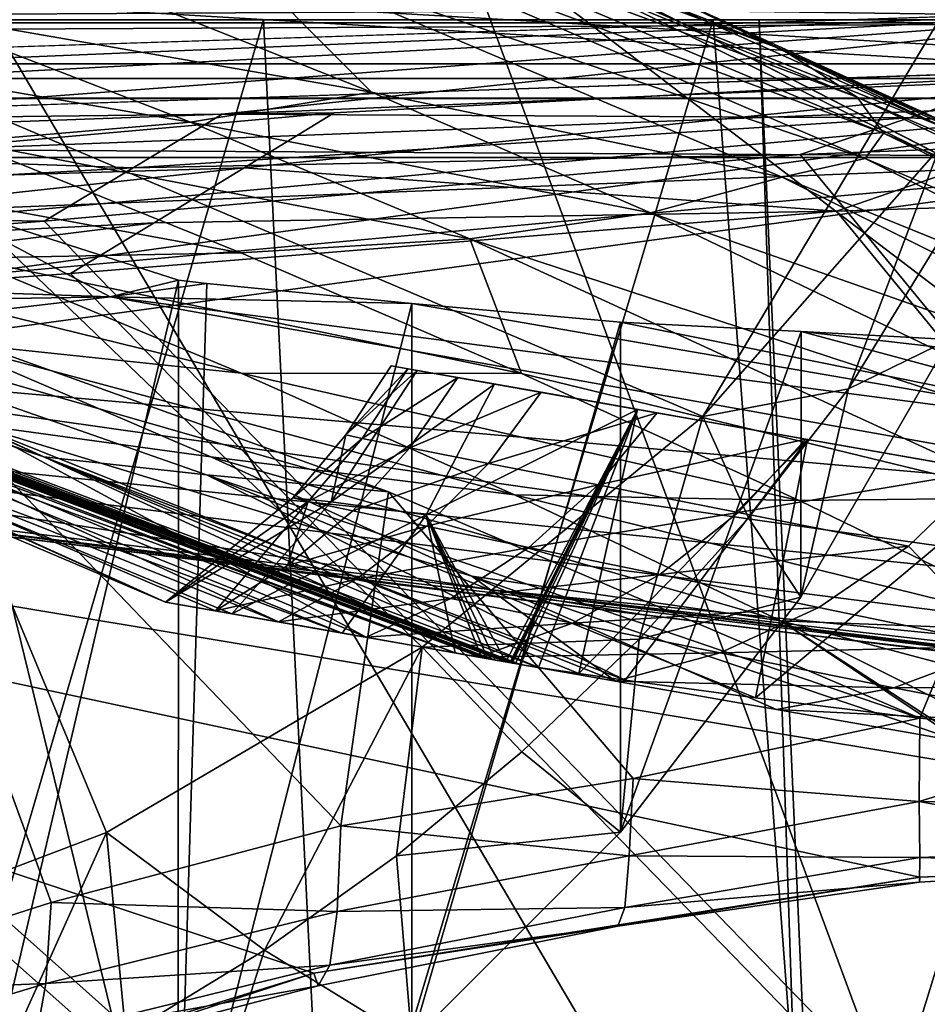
# Model space of a CAD drawing. Header units: metres. Extents: x -904 to 0, y -908 to 0.
# Tile 101 of 154: x -299 to -259, y -95 to -52. Entities that reach past the tile are written whole.
import ezdxf

# ---------------------------------------------------------------- set-up
doc = ezdxf.new("R2010")
doc.units = ezdxf.units.M

msp = doc.modelspace()

# ---------------------------------------------------------------- linework, layer by layer
at = {"layer": 'None'}
for points in [[(-885.9776, -3.567204, 2063.059814), (-239.308899, -51.564125, 2063.059814), (-25.973949, -3.563107, 2063.059814)], [(-843.492188, -35.081711, 2063.059814), (-239.308899, -51.564125, 2063.059814), (-885.9776, -3.567204, 2063.059814)], [(-25.973949, -3.563107, 163.059692), (-239.308899, -51.564125, 163.059692), (-885.977478, -3.567204, 163.059692)], [(-239.308899, -51.564125, 163.059692), (-843.492188, -35.081711, 163.059692), (-885.977478, -3.567204, 163.059692)], [(-843.492188, -35.081711, 2063.059814), (-840.820007, -39.149845, 2063.059814), (-239.308899, -51.564125, 2063.059814)], [(-239.308899, -51.564125, 163.059692), (-840.820007, -39.149845, 163.059692), (-843.492188, -35.081711, 163.059692)], [(-309.111755, -207.702347, 657.334961), (-273.966705, -181.177963, 658.029663), (-309.403992, -35.91481, 661.833374)], [(-309.403992, -35.91481, 661.833374), (-273.966705, -181.177963, 658.029663), (-240.875107, -152.150711, 658.789795)], [(-279.686188, -47.13221, 661.539673), (-309.403992, -35.91481, 661.833374), (-240.875107, -152.150711, 658.789795)], [(-840.820007, -39.149845, 2063.059814), (-839.977417, -43.566975, 2063.059814), (-239.308899, -51.564125, 2063.059814)], [(-839.977417, -43.566975, 163.059692), (-840.820007, -39.149845, 163.059692), (-239.308899, -51.564125, 163.059692)], [(-239.308899, -51.564125, 2063.059814), (-839.977417, -43.566975, 2063.059814), (-839.977356, -51.567074, 2063.059814)], [(-839.977356, -51.567074, 163.059692), (-839.977417, -43.566975, 163.059692), (-239.308899, -51.564125, 163.059692)], [(-288.81134, -43.333241, 661.567444), (-279.686188, -47.13221, 661.539673), (-269.561737, -51.711464, 661.566956)], [(-288.81134, -43.333241, 661.567444), (-269.561737, -51.711464, 661.566956), (-278.609283, -47.093815, 705.997437)], [(-285.598846, -45.267895, 841.119934), (-288.162048, -43.714966, 795.85553), (-265.133575, -52.875401, 795.994263)], [(-265.133575, -52.875401, 795.994263), (-288.162048, -43.714966, 795.85553), (-270.733765, -50.244064, 750.846558)], [(-285.598846, -45.267895, 841.119934), (-261.811066, -54.986488, 841.331909), (-284.975342, -46.363251, 886.472229)], [(-261.811066, -54.986488, 841.331909), (-285.598846, -45.267895, 841.119934), (-265.133575, -52.875401, 795.994263)], [(-286.301025, -47.075798, 931.812744), (-284.975342, -46.363251, 886.472229), (-260.638489, -56.582916, 886.756042)], [(-284.975342, -46.363251, 886.472229), (-261.811066, -54.986488, 841.331909), (-260.638489, -56.582916, 886.756042)], [(-290.093506, -47.983444, 977.005981), (-286.301025, -47.075798, 931.812744), (-261.458008, -57.706783, 932.164246)], [(-261.458008, -57.706783, 932.164246), (-286.301025, -47.075798, 931.812744), (-260.638489, -56.582916, 886.756042)], [(-269.561737, -51.711464, 661.566956), (-258.0224, -56.306564, 706.032776), (-278.609283, -47.093815, 705.997437)], [(-278.609283, -47.093815, 705.997437), (-258.0224, -56.306564, 706.032776), (-270.733765, -50.244064, 750.846558)], [(-240.875107, -152.150711, 658.789795), (-242.678009, -75.317757, 660.801697), (-279.686188, -47.13221, 661.539673)], [(-242.678009, -75.317757, 660.801697), (-251.280319, -61.069084, 661.174744), (-279.686188, -47.13221, 661.539673)], [(-279.686188, -47.13221, 661.539673), (-251.280319, -61.069084, 661.174744), (-269.561737, -51.711464, 661.566956)], [(-290.093506, -47.983444, 977.005981), (-283.32785, -54.765881, 1022.18335), (-296.14743, -49.661369, 1021.960205)], [(-283.32785, -54.765881, 1022.18335), (-290.093506, -47.983444, 977.005981), (-265.13623, -58.537857, 977.415955)], [(-265.13623, -58.537857, 977.415955), (-290.093506, -47.983444, 977.005981), (-261.458008, -57.706783, 932.164246)], [(-296.14743, -49.661369, 1021.960205), (-283.32785, -54.765881, 1022.18335), (-304.162659, -51.155312, 1066.614136)], [(-258.0224, -56.306564, 706.032776), (-248.986176, -60.178795, 750.940918), (-270.733765, -50.244064, 750.846558)], [(-270.733765, -50.244064, 750.846558), (-248.986176, -60.178795, 750.940918), (-265.133575, -52.875401, 795.994263)], [(-304.162659, -51.155312, 1066.614136), (-291.35141, -56.10714, 1066.840454), (-314.066101, -52.227184, 1110.899048)], [(-283.32785, -54.765881, 1022.18335), (-291.35141, -56.10714, 1066.840454), (-304.162659, -51.155312, 1066.614136)], [(-239.308899, -51.564125, 163.059692), (-446.597717, -51.562679, 178.448685), (-839.977356, -51.567074, 163.059692)], [(-839.977356, -51.567074, 2063.059814), (-467.355255, -51.565228, 2039.645508), (-239.308899, -51.564125, 2063.059814)], [(-467.355255, -51.565228, 2039.645508), (-414.75824, -51.564968, 2038.379517), (-239.308899, -51.564125, 2063.059814)], [(-422.847595, -51.565025, 179.349472), (-446.597717, -51.562679, 178.448685), (-239.308899, -51.564125, 163.059692)], [(-399.234528, -51.564911, 182.051285), (-422.847595, -51.565025, 179.349472), (-239.308899, -51.564125, 163.059692)], [(-239.308899, -51.564125, 2063.059814), (-414.75824, -51.564968, 2038.379517), (-362.278748, -51.564709, 2034.584595)], [(-375.897583, -51.564796, 186.552155), (-399.234528, -51.564911, 182.051285), (-239.308899, -51.564125, 163.059692)], [(-239.308899, -51.564125, 163.059692), (-352.977783, -51.564682, 192.840973), (-375.897583, -51.564796, 186.552155)], [(-362.278748, -51.564709, 2034.584595), (-310.038391, -51.564449, 2028.267822), (-239.308899, -51.564125, 2063.059814)], [(-330.615753, -51.564575, 200.891068), (-352.977783, -51.564682, 192.840973), (-239.308899, -51.564125, 163.059692)], [(-308.948242, -51.564468, 210.65741), (-330.615753, -51.564575, 200.891068), (-239.308899, -51.564125, 163.059692)], [(-310.040985, -93.242393, 2020.919434), (-295.07312, -87.566368, 2019.630005), (-310.038391, -51.564449, 2028.267822)], [(-310.038391, -51.564449, 2028.267822), (-258.175079, -51.56419, 2019.448486), (-239.308899, -51.564125, 2063.059814)], [(-258.175079, -51.56419, 2019.448486), (-310.038391, -51.564449, 2028.267822), (-268.646027, -69.136406, 2018.336426)], [(-268.646027, -69.136406, 2018.336426), (-310.038391, -51.564449, 2028.267822), (-281.074432, -79.361526, 2018.749756)], [(-310.038391, -51.564449, 2028.267822), (-295.07312, -87.566368, 2019.630005), (-281.074432, -79.361526, 2018.749756)], [(-239.308899, -51.564125, 163.059692), (-288.105225, -51.564365, 222.078217), (-308.948242, -51.564468, 210.65741)], [(-308.948242, -51.564468, 210.65741), (-288.105225, -51.564365, 222.078217), (-307.235657, -116.905838, 218.568741)], [(-288.105225, -51.564365, 222.078217), (-285.30072, -108.671394, 229.986725), (-307.235657, -116.905838, 218.568741)], [(-245.317902, -51.56432, 228.596802), (-288.105225, -51.564365, 222.078217), (-239.308899, -51.564125, 163.059692)], [(-288.105225, -51.564365, 222.078217), (-268.185822, -51.56427, 235.04538), (-285.30072, -108.671394, 229.986725)], [(-266.150391, -51.564274, 234.471405), (-268.185822, -51.56427, 235.04538), (-288.105225, -51.564365, 222.078217)], [(-245.317902, -51.56432, 228.596802), (-266.150391, -51.564274, 234.471405), (-288.105225, -51.564365, 222.078217)], [(-268.185822, -51.56427, 235.04538), (-264.548676, -99.550575, 242.856384), (-285.30072, -108.671394, 229.986725)], [(-269.561737, -51.711464, 661.566956), (-251.280319, -61.069084, 661.174744), (-251.154343, -61.122116, 661.569153)], [(-269.561737, -51.711464, 661.566956), (-251.154343, -61.122116, 661.569153), (-258.0224, -56.306564, 706.032776)], [(-258.175079, -57.264988, 2018.443237), (-258.175079, -51.56419, 2019.448486), (-268.646027, -69.136406, 2018.336426)], [(-268.185822, -51.56427, 235.04538), (-266.150391, -51.564274, 234.471405), (-264.548676, -99.550575, 242.856384)], [(-266.150391, -51.564274, 234.471405), (-263.57016, -110.645126, 244.626434), (-264.548676, -99.550575, 242.856384)], [(-266.150391, -51.564274, 234.471405), (-245.317902, -51.56432, 228.596802), (-263.57016, -110.645126, 244.626434)], [(-245.317902, -51.56432, 228.596802), (-242.650131, -103.940552, 237.516327), (-263.57016, -110.645126, 244.626434)], [(-291.35141, -56.10714, 1066.840454), (-301.379883, -56.958351, 1111.106812), (-314.066101, -52.227184, 1110.899048)], [(-248.986176, -60.178795, 750.940918), (-242.390198, -63.443642, 796.162354), (-265.133575, -52.875401, 795.994263)], [(-265.133575, -52.875401, 795.994263), (-242.390198, -63.443642, 796.162354), (-261.811066, -54.986488, 841.331909)], [(-291.35141, -56.10714, 1066.840454), (-283.32785, -54.765881, 1022.18335), (-270.957214, -60.12051, 1022.408875)], [(-270.957214, -60.12051, 1022.408875), (-283.32785, -54.765881, 1022.18335), (-265.13623, -58.537857, 977.415955)], [(-261.811066, -54.986488, 841.331909), (-238.295258, -66.105843, 841.579407), (-260.638489, -56.582916, 886.756042)], [(-242.390198, -63.443642, 796.162354), (-238.295258, -66.105843, 841.579407), (-261.811066, -54.986488, 841.331909)], [(-301.379883, -56.958351, 1111.106812), (-291.35141, -56.10714, 1066.840454), (-278.965302, -61.269295, 1067.071167)], [(-278.965302, -61.269295, 1067.071167), (-291.35141, -56.10714, 1066.840454), (-270.957214, -60.12051, 1022.408875)], [(-260.638489, -56.582916, 886.756042), (-236.636642, -68.198532, 887.077698), (-261.458008, -57.706783, 932.164246)], [(-260.638489, -56.582916, 886.756042), (-238.295258, -66.105843, 841.579407), (-236.636642, -68.198532, 887.077698)], [(-301.379883, -56.958351, 1111.106812), (-289.109497, -61.886642, 1111.31958), (-313.394806, -57.436325, 1154.905273)], [(-289.109497, -61.886642, 1111.31958), (-301.379883, -56.958351, 1111.106812), (-278.965302, -61.269295, 1067.071167)], [(-313.394806, -57.436325, 1154.905273), (-289.109497, -61.886642, 1111.31958), (-301.328644, -62.123955, 1155.093872)], [(-268.646027, -69.136406, 2018.336426), (-262.19043, -67.914253, 1989.019531), (-258.175079, -57.264988, 2018.443237)], [(-262.19043, -67.914253, 1989.019531), (-258.175049, -61.357101, 1992.431152), (-258.175079, -57.264988, 2018.443237)], [(-261.458008, -57.706783, 932.164246), (-236.880447, -69.975159, 932.550049), (-265.13623, -58.537857, 977.415955)], [(-236.636642, -68.198532, 887.077698), (-236.880447, -69.975159, 932.550049), (-261.458008, -57.706783, 932.164246)], [(-240.725616, -70.70665, 977.855347), (-270.957214, -60.12051, 1022.408875), (-265.13623, -58.537857, 977.415955)], [(-236.880447, -69.975159, 932.550049), (-240.725616, -70.70665, 977.855347), (-265.13623, -58.537857, 977.415955)], [(-314.997101, -63.143299, 1904.459473), (-294.903961, -63.831024, 1934.670166), (-303.165863, -59.486263, 1941.720703)], [(-303.167694, -111.231911, 1971.581177), (-303.165863, -59.486263, 1941.720703), (-291.875885, -63.093544, 1944.601685)], [(-294.903961, -63.831024, 1934.670166), (-291.875885, -63.093544, 1944.601685), (-303.165863, -59.486263, 1941.720703)], [(-246.042374, -72.074631, 1022.901794), (-278.965302, -61.269295, 1067.071167), (-270.957214, -60.12051, 1022.408875)], [(-240.725616, -70.70665, 977.855347), (-246.042374, -72.074631, 1022.901794), (-270.957214, -60.12051, 1022.408875)], [(-289.096954, -67.219376, 1155.29834), (-302.302032, -65.828735, 1198.825073), (-314.279907, -61.026852, 1198.654907)], [(-289.096954, -67.219376, 1155.29834), (-314.279907, -61.026852, 1198.654907), (-301.328644, -62.123955, 1155.093872)], [(-289.109497, -61.886642, 1111.31958), (-278.965302, -61.269295, 1067.071167), (-276.676941, -67.230072, 1111.547852)], [(-276.676941, -67.230072, 1111.547852), (-278.965302, -61.269295, 1067.071167), (-253.992859, -72.740875, 1067.578003)], [(-278.965302, -61.269295, 1067.071167), (-246.042374, -72.074631, 1022.901794), (-253.992859, -72.740875, 1067.578003)], [(-262.19043, -67.914253, 1989.019531), (-257.710999, -65.730553, 1958.443726), (-258.175049, -61.357101, 1992.431152)], [(-279.613556, -79.611671, 1453.255737), (-327.103333, -61.741516, 1453.042969), (-308.970703, -68.906174, 1432.525879)], [(-327.103333, -61.741516, 1453.042969), (-279.613556, -79.611671, 1453.255737), (-326.098358, -61.910381, 1457.689941)], [(-279.613556, -79.611671, 1453.255737), (-278.454956, -79.816582, 1457.808838), (-326.098358, -61.910381, 1457.689941)], [(-326.098358, -61.910381, 1457.689941), (-278.454956, -79.816582, 1457.808838), (-325.871552, -61.948742, 1458.824463)], [(-301.328644, -62.123955, 1155.093872), (-289.109497, -61.886642, 1111.31958), (-276.676941, -67.230072, 1111.547852)], [(-278.454956, -79.816582, 1457.808838), (-278.193115, -79.863106, 1458.841797), (-325.871552, -61.948742, 1458.824463)], [(-325.871552, -61.948742, 1458.824463), (-278.193115, -79.863106, 1458.841797), (-325.566101, -62.000378, 1460.169678)], [(-278.193115, -79.863106, 1458.841797), (-277.842743, -79.925362, 1460.233032), (-325.566101, -62.000378, 1460.169678)], [(-325.566101, -62.000378, 1460.169678), (-277.842743, -79.925362, 1460.233032), (-277.379822, -80.007401, 1462.103638)], [(-325.566101, -62.000378, 1460.169678), (-277.379822, -80.007401, 1462.103638), (-325.001068, -62.092407, 1462.732422)], [(-277.379822, -80.007401, 1462.103638), (-277.195129, -80.039864, 1462.866333), (-325.001068, -62.092407, 1462.732422)], [(-325.001068, -62.092407, 1462.732422), (-277.195129, -80.039864, 1462.866333), (-324.936737, -62.102444, 1463.037109)], [(-277.195129, -80.039864, 1462.866333), (-277.129517, -80.051331, 1463.13855), (-324.936737, -62.102444, 1463.037109)], [(-324.936737, -62.102444, 1463.037109), (-277.129517, -80.051331, 1463.13855), (-277.08905, -80.05838, 1463.306274)], [(-277.08905, -80.05838, 1463.306274), (-324.87323, -62.112141, 1463.336426), (-324.936737, -62.102444, 1463.037109)], [(-324.703735, -62.135399, 1463.955322), (-324.87323, -62.112141, 1463.336426), (-277.08905, -80.05838, 1463.306274)], [(-324.354248, -62.181946, 1465.194824), (-324.703735, -62.135399, 1463.955322), (-276.951202, -80.08226, 1463.875977)], [(-276.951202, -80.08226, 1463.875977), (-324.703735, -62.135399, 1463.955322), (-277.08905, -80.05838, 1463.306274)], [(-323.640076, -62.272915, 1467.668457), (-324.354248, -62.181946, 1465.194824), (-276.716736, -80.122314, 1464.829102)], [(-276.716736, -80.122314, 1464.829102), (-324.354248, -62.181946, 1465.194824), (-276.951202, -80.08226, 1463.875977)], [(-297.838715, -70.930183, 1472.653687), (-323.640076, -62.272915, 1467.668457), (-275.919647, -80.252434, 1467.750122)], [(-275.919647, -80.252434, 1467.750122), (-323.640076, -62.272915, 1467.668457), (-276.716736, -80.122314, 1464.829102)], [(-323.640076, -62.272915, 1467.668457), (-297.838715, -70.930183, 1472.653687), (-322.152039, -62.447758, 1472.599121)], [(-276.676941, -67.230072, 1111.547852), (-289.096954, -67.219376, 1155.29834), (-301.328644, -62.123955, 1155.093872)], [(-297.838715, -70.930183, 1472.653687), (-315.413574, -63.06002, 1492.076172), (-322.152039, -62.447758, 1472.599121)], [(-297.838715, -70.930183, 1472.653687), (-290.636841, -71.728119, 1492.126221), (-315.413574, -63.06002, 1492.076172)], [(-290.636841, -71.728119, 1492.126221), (-282.573425, -72.478622, 1510.077271), (-315.413574, -63.06002, 1492.076172)], [(-315.413574, -63.06002, 1492.076172), (-282.573425, -72.478622, 1510.077271), (-307.436035, -63.55872, 1511.062378)], [(-312.3638, -64.131371, 1904.457886), (-294.903961, -63.831024, 1934.670166), (-314.997101, -63.143299, 1904.459473)], [(-291.887726, -104.718575, 1968.632446), (-303.167694, -111.231911, 1971.581177), (-291.875885, -63.093544, 1944.601685)], [(-294.903961, -63.831024, 1934.670166), (-290.615204, -63.251045, 1944.844727), (-291.875885, -63.093544, 1944.601685)], [(-291.887726, -104.718575, 1968.632446), (-291.875885, -63.093544, 1944.601685), (-290.615204, -63.251045, 1944.844727)], [(-310.35675, -94.767845, 1529.938843), (-307.436035, -63.55872, 1511.062378), (-297.519531, -90.671127, 1525.072754)], [(-307.436035, -63.55872, 1511.062378), (-284.691223, -87.267532, 1519.76355), (-297.519531, -90.671127, 1525.072754)], [(-307.436035, -63.55872, 1511.062378), (-282.573425, -72.478622, 1510.077271), (-284.691223, -87.267532, 1519.76355)], [(-281.540894, -64.128891, 1946.890625), (-290.615204, -63.251045, 1944.844727), (-294.903961, -63.831024, 1934.670166)], [(-281.540894, -64.128891, 1946.890625), (-291.887726, -104.718575, 1968.632446), (-290.615204, -63.251045, 1944.844727)], [(-317.342804, -66.480629, 1875.346436), (-243.821503, -72.942696, 1905.212524), (-294.903961, -63.831024, 1934.670166)], [(-317.342804, -66.480629, 1875.346436), (-294.903961, -63.831024, 1934.670166), (-312.3638, -64.131371, 1904.457886)], [(-243.821503, -72.942696, 1905.212524), (-246.373795, -70.190086, 1930.997925), (-294.903961, -63.831024, 1934.670166)], [(-294.903961, -63.831024, 1934.670166), (-246.373795, -70.190086, 1930.997925), (-281.540894, -64.128891, 1946.890625)], [(-281.539154, -96.784805, 1965.748413), (-291.887726, -104.718575, 1968.632446), (-281.540894, -64.128891, 1946.890625)], [(-272.292847, -64.965027, 1950.011841), (-281.539154, -96.784805, 1965.748413), (-281.540894, -64.128891, 1946.890625)], [(-246.373795, -70.190086, 1930.997925), (-272.292847, -64.965027, 1950.011841), (-281.540894, -64.128891, 1946.890625)], [(-272.2883, -87.546196, 1963.023438), (-281.539154, -96.784805, 1965.748413), (-272.292847, -64.965027, 1950.011841)], [(-264.285583, -65.369728, 1953.678833), (-272.2883, -87.546196, 1963.023438), (-272.292847, -64.965027, 1950.011841)], [(-272.292847, -64.965027, 1950.011841), (-246.373795, -70.190086, 1930.997925), (-264.285583, -65.369728, 1953.678833)], [(-264.297852, -77.143852, 1960.556885), (-272.2883, -87.546196, 1963.023438), (-264.285583, -65.369728, 1953.678833)], [(-257.710999, -65.730553, 1958.443726), (-264.297852, -77.143852, 1960.556885), (-264.285583, -65.369728, 1953.678833)], [(-246.373795, -70.190086, 1930.997925), (-247.758621, -67.269051, 1956.851563), (-264.285583, -65.369728, 1953.678833)], [(-264.285583, -65.369728, 1953.678833), (-247.758621, -67.269051, 1956.851563), (-257.710999, -65.730553, 1958.443726)], [(-311.951202, -102.333786, 1605.762329), (-285.877808, -93.790787, 1605.964355), (-369.758789, -65.81794, 1606.712402)], [(-369.758789, -65.81794, 1606.712402), (-285.877808, -93.790787, 1605.964355), (-259.035767, -89.53669, 1606.136597)], [(-259.035767, -89.53669, 1606.136597), (-232.967972, -88.549675, 1606.117188), (-369.758789, -65.81794, 1606.712402)], [(-232.967972, -88.549675, 1606.117188), (-157.766281, -91.522858, 1606.039307), (-369.758789, -65.81794, 1606.712402)], [(-264.370239, -78.757698, 1612.998047), (-369.758789, -65.81794, 1606.712402), (-157.766281, -91.522858, 1606.039307)], [(-264.370239, -78.757698, 1612.998047), (-369.372711, -65.865341, 1613.282715), (-369.758789, -65.81794, 1606.712402)], [(-276.987244, -72.606888, 1155.514526), (-302.302032, -65.828735, 1198.825073), (-289.096954, -67.219376, 1155.29834)], [(-276.987244, -72.606888, 1155.514526), (-290.440979, -70.920746, 1199.008179), (-302.302032, -65.828735, 1198.825073)], [(-290.440979, -70.920746, 1199.008179), (-300.999603, -69.482788, 1243.047241), (-302.302032, -65.828735, 1198.825073)], [(-264.297852, -77.143852, 1960.556885), (-257.710999, -65.730553, 1958.443726), (-262.19043, -67.914253, 1989.019531)], [(-362.295715, -66.734222, 1685.181274), (-369.372711, -65.865341, 1613.282715), (-264.370239, -78.757698, 1612.998047)], [(-335.659729, -67.869011, 1815.896851), (-235.309311, -78.121002, 1854.074829), (-317.342804, -66.480629, 1875.346436)], [(-235.309311, -78.121002, 1854.074829), (-243.821503, -72.942696, 1905.212524), (-317.342804, -66.480629, 1875.346436)], [(-350.047302, -67.96817, 1756.375854), (-362.295715, -66.734222, 1685.181274), (-271.176086, -77.936203, 1684.443604)], [(-271.176086, -77.936203, 1684.443604), (-362.295715, -66.734222, 1685.181274), (-264.370239, -78.757698, 1612.998047)], [(-285.106598, -72.920265, 1404.7771), (-281.307953, -67.098602, 1404.175415), (-277.87204, -67.70443, 1430.195068)], [(-281.307953, -67.098602, 1404.175415), (-285.106598, -72.920265, 1404.7771), (-284.4599, -69.950668, 1377.948853)], [(-281.718506, -67.025513, 1350.758179), (-282.458099, -66.895103, 1377.948853), (-284.4599, -69.950668, 1377.948853)], [(-282.458099, -66.895103, 1377.948853), (-281.307953, -67.098602, 1404.175415), (-284.4599, -69.950668, 1377.948853)], [(-281.718506, -67.025513, 1350.758179), (-284.4599, -69.950668, 1377.948853), (-283.734528, -70.106842, 1350.834229)], [(-279.501007, -67.416458, 1323.647217), (-281.718506, -67.025513, 1350.758179), (-283.734528, -70.106842, 1350.834229)], [(-277.87204, -67.70443, 1430.195068), (-282.458099, -66.895103, 1377.948853), (-281.718506, -67.025513, 1350.758179)], [(-277.87204, -67.70443, 1430.195068), (-281.307953, -67.098602, 1404.175415), (-282.458099, -66.895103, 1377.948853)], [(-279.501007, -67.416458, 1323.647217), (-277.87204, -67.70443, 1430.195068), (-281.718506, -67.025513, 1350.758179)], [(-264.372223, -72.862114, 1111.787231), (-276.987244, -72.606888, 1155.514526), (-289.096954, -67.219376, 1155.29834)], [(-264.372223, -72.862114, 1111.787231), (-289.096954, -67.219376, 1155.29834), (-276.676941, -67.230072, 1111.547852)], [(-279.501007, -67.416458, 1323.647217), (-283.734528, -70.106842, 1350.834229), (-281.624176, -70.527985, 1323.792847)], [(-275.81311, -68.06662, 1296.70105), (-279.501007, -67.416458, 1323.647217), (-281.624176, -70.527985, 1323.792847)], [(-275.81311, -68.06662, 1296.70105), (-271.53241, -68.824799, 1458.44104), (-279.501007, -67.416458, 1323.647217)], [(-271.53241, -68.824799, 1458.44104), (-277.87204, -67.70443, 1430.195068), (-279.501007, -67.416458, 1323.647217)], [(-253.992859, -72.740875, 1067.578003), (-264.372223, -72.862114, 1111.787231), (-276.676941, -67.230072, 1111.547852)], [(-350.047302, -67.96817, 1756.375854), (-277.97934, -76.816643, 1756.375854), (-335.659729, -67.869011, 1815.896851)], [(-277.97934, -76.816643, 1756.375854), (-350.047302, -67.96817, 1756.375854), (-271.176086, -77.936203, 1684.443604)], [(-277.97934, -76.816643, 1756.375854), (-222.447708, -82.294296, 1803.761963), (-335.659729, -67.869011, 1815.896851)], [(-335.659729, -67.869011, 1815.896851), (-222.447708, -82.294296, 1803.761963), (-235.309311, -78.121002, 1854.074829)], [(-314.994446, -67.793198, 1377.947998), (-292.456421, -77.358704, 1377.948853), (-312.253571, -68.463219, 1408.188843)], [(-292.456421, -77.358704, 1377.948853), (-314.994446, -67.793198, 1377.947998), (-313.241943, -67.935112, 1332.707031)], [(-308.607056, -68.486267, 1287.677124), (-287.452057, -78.234749, 1297.427124), (-313.241943, -67.935112, 1332.707031)], [(-287.452057, -78.234749, 1297.427124), (-290.231262, -77.747086, 1324.190308), (-313.241943, -67.935112, 1332.707031)], [(-313.241943, -67.935112, 1332.707031), (-290.231262, -77.747086, 1324.190308), (-292.456421, -77.358704, 1377.948853)], [(-280.903381, -73.48822, 1431.279175), (-285.106598, -72.920265, 1404.7771), (-277.87204, -67.70443, 1430.195068)], [(-277.87204, -67.70443, 1430.195068), (-271.53241, -68.824799, 1458.44104), (-280.903381, -73.48822, 1431.279175)], [(-266.628448, -73.626244, 1989.660522), (-262.19043, -67.914253, 1989.019531), (-268.646027, -69.136406, 2018.336426)], [(-266.628448, -73.626244, 1989.660522), (-264.297852, -77.143852, 1960.556885), (-262.19043, -67.914253, 1989.019531)], [(-308.970703, -68.906174, 1432.525879), (-312.253571, -68.463219, 1408.188843), (-284.62207, -78.732933, 1432.524048)], [(-312.253571, -68.463219, 1408.188843), (-289.510773, -77.878616, 1408.090942), (-284.62207, -78.732933, 1432.524048)], [(-292.456421, -77.358704, 1377.948853), (-289.510773, -77.878616, 1408.090942), (-312.253571, -68.463219, 1408.188843)], [(-281.624176, -70.527985, 1323.792847), (-278.135681, -71.215843, 1296.899902), (-275.81311, -68.06662, 1296.70105)], [(-278.135681, -71.215843, 1296.899902), (-270.667419, -68.973785, 1270.003906), (-275.81311, -68.06662, 1296.70105)], [(-271.53241, -68.824799, 1458.44104), (-275.81311, -68.06662, 1296.70105), (-270.667419, -68.973785, 1270.003906)], [(-300.999603, -69.482788, 1243.047241), (-283.568237, -78.916702, 1270.807373), (-308.607056, -68.486267, 1287.677124)], [(-283.568237, -78.916702, 1270.807373), (-287.452057, -78.234749, 1297.427124), (-308.607056, -68.486267, 1287.677124)], [(-271.53241, -68.824799, 1458.44104), (-277.379822, -80.007401, 1462.103638), (-280.903381, -73.48822, 1431.279175)], [(-277.195129, -80.039864, 1462.866333), (-277.379822, -80.007401, 1462.103638), (-271.53241, -68.824799, 1458.44104)], [(-277.129517, -80.051331, 1463.13855), (-277.195129, -80.039864, 1462.866333), (-271.53241, -68.824799, 1458.44104)], [(-271.53241, -68.824799, 1458.44104), (-277.08905, -80.05838, 1463.306274), (-277.129517, -80.051331, 1463.13855)], [(-276.951202, -80.08226, 1463.875977), (-277.08905, -80.05838, 1463.306274), (-271.53241, -68.824799, 1458.44104)], [(-276.716736, -80.122314, 1464.829102), (-276.951202, -80.08226, 1463.875977), (-271.53241, -68.824799, 1458.44104)], [(-271.53241, -68.824799, 1458.44104), (-275.919647, -80.252434, 1467.750122), (-276.716736, -80.122314, 1464.829102)], [(-274.136688, -80.520805, 1472.778076), (-275.919647, -80.252434, 1467.750122), (-271.53241, -68.824799, 1458.44104)], [(-264.005981, -70.151917, 1481.808716), (-274.136688, -80.520805, 1472.778076), (-271.53241, -68.824799, 1458.44104)], [(-264.005981, -70.151917, 1481.808716), (-271.53241, -68.824799, 1458.44104), (-264.08075, -70.134972, 1243.63501)], [(-264.08075, -70.134972, 1243.63501), (-271.53241, -68.824799, 1458.44104), (-270.667419, -68.973785, 1270.003906)], [(-284.62207, -78.732933, 1432.524048), (-279.613556, -79.611671, 1453.255737), (-308.970703, -68.906174, 1432.525879)], [(-268.646027, -69.136406, 2018.336426), (-281.074432, -79.361526, 2018.749756), (-271.464142, -78.994347, 1990.407593)], [(-270.667419, -68.973785, 1270.003906), (-278.135681, -71.215843, 1296.899902), (-273.280426, -72.171303, 1270.230103)], [(-264.08075, -70.134972, 1243.63501), (-270.667419, -68.973785, 1270.003906), (-273.280426, -72.171303, 1270.230103)], [(-271.464142, -78.994347, 1990.407593), (-266.628448, -73.626244, 1989.660522), (-268.646027, -69.136406, 2018.336426)], [(-278.884491, -76.210159, 1199.201172), (-272.51828, -80.857368, 1218.181641), (-300.999603, -69.482788, 1243.047241)], [(-272.51828, -80.857368, 1218.181641), (-278.587128, -79.791527, 1244.376465), (-300.999603, -69.482788, 1243.047241)], [(-300.999603, -69.482788, 1243.047241), (-278.587128, -79.791527, 1244.376465), (-283.568237, -78.916702, 1270.807373)], [(-278.884491, -76.210159, 1199.201172), (-300.999603, -69.482788, 1243.047241), (-290.440979, -70.920746, 1199.008179)], [(-283.734528, -70.106842, 1350.834229), (-284.4599, -69.950668, 1377.948853), (-286.816772, -72.738808, 1377.948853)], [(-285.106598, -72.920265, 1404.7771), (-286.816772, -72.738808, 1377.948853), (-284.4599, -69.950668, 1377.948853)], [(-283.734528, -70.106842, 1350.834229), (-286.816772, -72.738808, 1377.948853), (-286.131104, -72.902252, 1350.908691)], [(-281.624176, -70.527985, 1323.792847), (-283.734528, -70.106842, 1350.834229), (-286.131104, -72.902252, 1350.908691)], [(-264.005981, -70.151917, 1481.808716), (-272.083344, -80.81517, 1477.817871), (-274.136688, -80.520805, 1472.778076)], [(-264.08075, -70.134972, 1243.63501), (-273.280426, -72.171303, 1270.230103), (-267.073395, -73.394539, 1243.852783)], [(-266.308075, -81.601509, 1492.160522), (-272.083344, -80.81517, 1477.817871), (-264.005981, -70.151917, 1481.808716)], [(-256.075043, -71.546318, 1217.675049), (-264.08075, -70.134972, 1243.63501), (-267.073395, -73.394539, 1243.852783)], [(-254.601868, -71.810112, 1504.465698), (-266.308075, -81.601509, 1492.160522), (-264.005981, -70.151917, 1481.808716)], [(-256.075043, -71.546318, 1217.675049), (-264.005981, -70.151917, 1481.808716), (-264.08075, -70.134972, 1243.63501)], [(-254.601868, -71.810112, 1504.465698), (-264.005981, -70.151917, 1481.808716), (-256.075043, -71.546318, 1217.675049)], [(-286.131104, -72.902252, 1350.908691), (-284.153534, -73.32122, 1323.933594), (-281.624176, -70.527985, 1323.792847)], [(-284.153534, -73.32122, 1323.933594), (-278.135681, -71.215843, 1296.899902), (-281.624176, -70.527985, 1323.792847)], [(-274.136688, -80.520805, 1472.778076), (-297.838715, -70.930183, 1472.653687), (-275.919647, -80.252434, 1467.750122)], [(-274.136688, -80.520805, 1472.778076), (-272.083344, -80.81517, 1477.817871), (-297.838715, -70.930183, 1472.653687)], [(-272.083344, -80.81517, 1477.817871), (-290.636841, -71.728119, 1492.126221), (-297.838715, -70.930183, 1472.653687)], [(-265.191498, -78.186951, 1155.73877), (-290.440979, -70.920746, 1199.008179), (-276.987244, -72.606888, 1155.514526)], [(-265.191498, -78.186951, 1155.73877), (-278.884491, -76.210159, 1199.201172), (-290.440979, -70.920746, 1199.008179)], [(-278.135681, -71.215843, 1296.899902), (-284.153534, -73.32122, 1323.933594), (-280.89035, -73.998528, 1297.089844)], [(-273.280426, -72.171303, 1270.230103), (-278.135681, -71.215843, 1296.899902), (-280.89035, -73.998528, 1297.089844)], [(-272.083344, -80.81517, 1477.817871), (-266.308075, -81.601509, 1492.160522), (-290.636841, -71.728119, 1492.126221)], [(-266.308075, -81.601509, 1492.160522), (-259.035736, -82.50161, 1507.728271), (-290.636841, -71.728119, 1492.126221)], [(-290.636841, -71.728119, 1492.126221), (-259.035736, -82.50161, 1507.728271), (-282.573425, -72.478622, 1510.077271)], [(-256.075043, -71.546318, 1217.675049), (-267.073395, -73.394539, 1243.852783), (-259.533752, -74.884743, 1217.838501)], [(-259.035736, -82.50161, 1507.728271), (-266.308075, -81.601509, 1492.160522), (-254.601868, -71.810112, 1504.465698)], [(-255.246216, -79.316849, 1192.276123), (-256.075043, -71.546318, 1217.675049), (-259.533752, -74.884743, 1217.838501)], [(-249.890961, -83.357292, 1524.549927), (-259.035736, -82.50161, 1507.728271), (-254.601868, -71.810112, 1504.465698)], [(-273.280426, -72.171303, 1270.230103), (-280.89035, -73.998528, 1297.089844), (-276.351837, -74.936241, 1270.442627)], [(-267.073395, -73.394539, 1243.852783), (-273.280426, -72.171303, 1270.230103), (-276.351837, -74.936241, 1270.442627)], [(-286.131104, -72.902252, 1350.908691), (-286.816772, -72.738808, 1377.948853), (-292.456421, -77.358704, 1377.948853)], [(-292.456421, -77.358704, 1377.948853), (-286.816772, -72.738808, 1377.948853), (-285.106598, -72.920265, 1404.7771)], [(-282.573425, -72.478622, 1510.077271), (-271.729645, -85.164833, 1513.88562), (-284.691223, -87.267532, 1519.76355)], [(-282.573425, -72.478622, 1510.077271), (-259.035736, -82.50161, 1507.728271), (-271.729645, -85.164833, 1513.88562)], [(-252.386261, -78.676216, 1112.033813), (-276.987244, -72.606888, 1155.514526), (-264.372223, -72.862114, 1111.787231)], [(-252.386261, -78.676216, 1112.033813), (-265.191498, -78.186951, 1155.73877), (-276.987244, -72.606888, 1155.514526)], [(-253.992859, -72.740875, 1067.578003), (-252.386261, -78.676216, 1112.033813), (-264.372223, -72.862114, 1111.787231)], [(-292.456421, -77.358704, 1377.948853), (-290.231262, -77.747086, 1324.190308), (-286.131104, -72.902252, 1350.908691)], [(-289.510773, -77.878616, 1408.090942), (-292.456421, -77.358704, 1377.948853), (-285.106598, -72.920265, 1404.7771)], [(-290.231262, -77.747086, 1324.190308), (-287.040894, -75.742966, 1324.067017), (-286.131104, -72.902252, 1350.908691)], [(-289.510773, -77.878616, 1408.090942), (-285.106598, -72.920265, 1404.7771), (-280.903381, -73.48822, 1431.279175)], [(-287.040894, -75.742966, 1324.067017), (-284.153534, -73.32122, 1323.933594), (-286.131104, -72.902252, 1350.908691)], [(-284.62207, -78.732933, 1432.524048), (-289.510773, -77.878616, 1408.090942), (-280.903381, -73.48822, 1431.279175)], [(-280.89035, -73.998528, 1297.089844), (-284.153534, -73.32122, 1323.933594), (-287.040894, -75.742966, 1324.067017)], [(-280.903381, -73.48822, 1431.279175), (-279.613556, -79.611671, 1453.255737), (-284.62207, -78.732933, 1432.524048)], [(-277.379822, -80.007401, 1462.103638), (-277.842743, -79.925362, 1460.233032), (-280.903381, -73.48822, 1431.279175)], [(-280.903381, -73.48822, 1431.279175), (-277.842743, -79.925362, 1460.233032), (-278.193115, -79.863106, 1458.841797)], [(-278.193115, -79.863106, 1458.841797), (-278.454956, -79.816582, 1457.808838), (-280.903381, -73.48822, 1431.279175)], [(-278.454956, -79.816582, 1457.808838), (-279.613556, -79.611671, 1453.255737), (-280.903381, -73.48822, 1431.279175)], [(-267.073395, -73.394539, 1243.852783), (-276.351837, -74.936241, 1270.442627), (-270.551117, -76.13578, 1244.052124)], [(-264.297852, -77.143852, 1960.556885), (-266.628448, -73.626244, 1989.660522), (-271.464142, -78.994347, 1990.407593)], [(-259.533752, -74.884743, 1217.838501), (-267.073395, -73.394539, 1243.852783), (-270.551117, -76.13578, 1244.052124)], [(-284.018188, -76.354973, 1297.266846), (-280.89035, -73.998528, 1297.089844), (-287.040894, -75.742966, 1324.067017)], [(-276.351837, -74.936241, 1270.442627), (-280.89035, -73.998528, 1297.089844), (-284.018188, -76.354973, 1297.266846)], [(-279.808563, -77.202675, 1270.636719), (-276.351837, -74.936241, 1270.442627), (-284.018188, -76.354973, 1297.266846)], [(-270.551117, -76.13578, 1244.052124), (-276.351837, -74.936241, 1270.442627), (-279.808563, -77.202675, 1270.636719)], [(-270.551117, -76.13578, 1244.052124), (-263.50473, -77.597664, 1217.979858), (-259.533752, -74.884743, 1217.838501)], [(-263.50473, -77.597664, 1217.979858), (-255.246216, -79.316849, 1192.276123), (-259.533752, -74.884743, 1217.838501)], [(-284.018188, -76.354973, 1297.266846), (-287.040894, -75.742966, 1324.067017), (-290.231262, -77.747086, 1324.190308)], [(-274.422821, -78.28688, 1244.228394), (-270.551117, -76.13578, 1244.052124), (-279.808563, -77.202675, 1270.636719)], [(-265.191498, -78.186951, 1155.73877), (-257.177399, -83.552734, 1166.714111), (-278.884491, -76.210159, 1199.201172)], [(-257.177399, -83.552734, 1166.714111), (-265.374695, -82.111832, 1192.273438), (-278.884491, -76.210159, 1199.201172)], [(-278.884491, -76.210159, 1199.201172), (-265.374695, -82.111832, 1192.273438), (-272.51828, -80.857368, 1218.181641)], [(-263.50473, -77.597664, 1217.979858), (-270.551117, -76.13578, 1244.052124), (-274.422821, -78.28688, 1244.228394)], [(-287.452057, -78.234749, 1297.427124), (-284.018188, -76.354973, 1297.266846), (-290.231262, -77.747086, 1324.190308)], [(-279.808563, -77.202675, 1270.636719), (-284.018188, -76.354973, 1297.266846), (-287.452057, -78.234749, 1297.427124)], [(-205.911392, -85.665115, 1756.375854), (-277.97934, -76.816643, 1756.375854), (-179.941513, -89.123596, 1685.450684)], [(-277.97934, -76.816643, 1756.375854), (-271.176086, -77.936203, 1684.443604), (-179.941513, -89.123596, 1685.450684)], [(-205.911392, -85.665115, 1756.375854), (-214.378693, -84.124207, 1779.055176), (-277.97934, -76.816643, 1756.375854)], [(-214.378693, -84.124207, 1779.055176), (-222.447708, -82.294296, 1803.761963), (-277.97934, -76.816643, 1756.375854)], [(-272.2883, -87.546196, 1963.023438), (-264.297852, -77.143852, 1960.556885), (-271.464142, -78.994347, 1990.407593)], [(-283.568237, -78.916702, 1270.807373), (-279.808563, -77.202675, 1270.636719), (-287.452057, -78.234749, 1297.427124)], [(-274.422821, -78.28688, 1244.228394), (-279.808563, -77.202675, 1270.636719), (-283.568237, -78.916702, 1270.807373)], [(-267.874481, -79.607719, 1218.095459), (-263.50473, -77.597664, 1217.979858), (-274.422821, -78.28688, 1244.228394)], [(-255.246216, -79.316849, 1192.276123), (-263.50473, -77.597664, 1217.979858), (-267.874481, -79.607719, 1218.095459)], [(-179.941513, -89.123596, 1685.450684), (-271.176086, -77.936203, 1684.443604), (-159.366165, -91.649849, 1612.737671)], [(-271.176086, -77.936203, 1684.443604), (-264.370239, -78.757698, 1612.998047), (-159.366165, -91.649849, 1612.737671)], [(-278.587128, -79.791527, 1244.376465), (-274.422821, -78.28688, 1244.228394), (-283.568237, -78.916702, 1270.807373)], [(-267.874481, -79.607719, 1218.095459), (-274.422821, -78.28688, 1244.228394), (-278.587128, -79.791527, 1244.376465)], [(-240.531204, -84.750778, 1112.291016), (-265.191498, -78.186951, 1155.73877), (-252.386261, -78.676216, 1112.033813)], [(-240.531204, -84.750778, 1112.291016), (-253.531082, -84.032692, 1155.973999), (-265.191498, -78.186951, 1155.73877)], [(-253.531082, -84.032692, 1155.973999), (-256.813843, -83.637238, 1165.690674), (-265.191498, -78.186951, 1155.73877)], [(-265.191498, -78.186951, 1155.73877), (-256.813843, -83.637238, 1165.690674), (-257.177399, -83.552734, 1166.714111)], [(-159.366165, -91.649849, 1612.737671), (-264.370239, -78.757698, 1612.998047), (-157.766281, -91.522858, 1606.039307)], [(-295.07312, -87.566368, 2019.630005), (-288.07254, -92.77404, 1993.165161), (-281.074432, -79.361526, 2018.749756)], [(-288.07254, -92.77404, 1993.165161), (-282.215485, -88.591293, 1992.171997), (-281.074432, -79.361526, 2018.749756)], [(-281.074432, -79.361526, 2018.749756), (-282.215485, -88.591293, 1992.171997), (-276.669403, -83.990776, 1991.248779)], [(-281.074432, -79.361526, 2018.749756), (-276.669403, -83.990776, 1991.248779), (-271.464142, -78.994347, 1990.407593)], [(-271.464142, -78.994347, 1990.407593), (-276.669403, -83.990776, 1991.248779), (-272.2883, -87.546196, 1963.023438)], [(-260.186859, -81.161667, 1192.285522), (-255.246216, -79.316849, 1192.276123), (-267.874481, -79.607719, 1218.095459)], [(-246.478867, -81.037399, 1166.713989), (-255.246216, -79.316849, 1192.276123), (-260.186859, -81.161667, 1192.285522)], [(-272.51828, -80.857368, 1218.181641), (-267.874481, -79.607719, 1218.095459), (-278.587128, -79.791527, 1244.376465)], [(-260.186859, -81.161667, 1192.285522), (-267.874481, -79.607719, 1218.095459), (-272.51828, -80.857368, 1218.181641)], [(-265.374695, -82.111832, 1192.273438), (-260.186859, -81.161667, 1192.285522), (-272.51828, -80.857368, 1218.181641)], [(-251.710419, -82.788795, 1166.714111), (-246.478867, -81.037399, 1166.713989), (-260.186859, -81.161667, 1192.285522)], [(-251.710419, -82.788795, 1166.714111), (-260.186859, -81.161667, 1192.285522), (-265.374695, -82.111832, 1192.273438)], [(-257.177399, -83.552734, 1166.714111), (-251.710419, -82.788795, 1166.714111), (-265.374695, -82.111832, 1192.273438)], [(-259.035736, -82.50161, 1507.728271), (-259.054688, -86.188278, 1532.375977), (-271.729645, -85.164833, 1513.88562)], [(-259.035736, -82.50161, 1507.728271), (-249.890961, -83.357292, 1524.549927), (-259.054688, -86.188278, 1532.375977)], [(-249.890961, -83.357292, 1524.549927), (-248.916168, -86.36216, 1544.604858), (-259.054688, -86.188278, 1532.375977)], [(-276.669403, -83.990776, 1991.248779), (-282.215485, -88.591293, 1992.171997), (-272.2883, -87.546196, 1963.023438)], [(-271.729645, -85.164833, 1513.88562), (-271.90567, -88.591011, 1537.015259), (-284.691223, -87.267532, 1519.76355)], [(-259.054688, -86.188278, 1532.375977), (-271.90567, -88.591011, 1537.015259), (-271.729645, -85.164833, 1513.88562)], [(-259.054688, -86.188278, 1532.375977), (-259.031281, -88.669411, 1557.154053), (-271.90567, -88.591011, 1537.015259)], [(-259.031281, -88.669411, 1557.154053), (-259.054688, -86.188278, 1532.375977), (-247.936493, -88.259003, 1564.93335)], [(-259.054688, -86.188278, 1532.375977), (-248.916168, -86.36216, 1544.604858), (-247.936493, -88.259003, 1564.93335)], [(-300.595734, -99.810318, 1995.312622), (-295.07312, -87.566368, 2019.630005), (-310.040985, -93.242393, 2020.919434)], [(-294.209839, -96.519493, 1994.215942), (-295.07312, -87.566368, 2019.630005), (-300.595734, -99.810318, 1995.312622)], [(-284.691223, -87.267532, 1519.76355), (-284.842804, -91.064674, 1541.377441), (-297.519531, -90.671127, 1525.072754)], [(-294.209839, -96.519493, 1994.215942), (-288.07254, -92.77404, 1993.165161), (-295.07312, -87.566368, 2019.630005)], [(-271.90567, -88.591011, 1537.015259), (-284.842804, -91.064674, 1541.377441), (-284.691223, -87.267532, 1519.76355)], [(-272.2883, -87.546196, 1963.023438), (-282.215485, -88.591293, 1992.171997), (-281.539154, -96.784805, 1965.748413)], [(-259.031281, -88.669411, 1557.154053), (-247.936493, -88.259003, 1564.93335), (-246.952667, -89.019447, 1585.462524)], [(-282.215485, -88.591293, 1992.171997), (-288.07254, -92.77404, 1993.165161), (-281.539154, -96.784805, 1965.748413)], [(-271.90567, -88.591011, 1537.015259), (-272.097229, -90.887924, 1560.249023), (-284.842804, -91.064674, 1541.377441)], [(-259.031281, -88.669411, 1557.154053), (-272.097229, -90.887924, 1560.249023), (-271.90567, -88.591011, 1537.015259)], [(-259.031281, -88.669411, 1557.154053), (-259.037537, -89.75827, 1582.04895), (-272.097229, -90.887924, 1560.249023)], [(-259.037537, -89.75827, 1582.04895), (-259.031281, -88.669411, 1557.154053), (-246.952667, -89.019447, 1585.462524)], [(-232.967972, -88.549675, 1606.117188), (-259.035767, -89.53669, 1606.136597), (-246.952667, -89.019447, 1585.462524)], [(-246.952667, -89.019447, 1585.462524), (-259.035767, -89.53669, 1606.136597), (-259.037537, -89.75827, 1582.04895)], [(-259.035767, -89.53669, 1606.136597), (-285.877808, -93.790787, 1605.964355), (-272.417206, -91.7164, 1583.615479)], [(-259.037537, -89.75827, 1582.04895), (-259.035767, -89.53669, 1606.136597), (-272.417206, -91.7164, 1583.615479)], [(-259.037537, -89.75827, 1582.04895), (-272.417206, -91.7164, 1583.615479), (-272.097229, -90.887924, 1560.249023)], [(-297.519531, -90.671127, 1525.072754), (-297.748077, -94.254608, 1545.392334), (-310.35675, -94.767845, 1529.938843)], [(-284.842804, -91.064674, 1541.377441), (-297.748077, -94.254608, 1545.392334), (-297.519531, -90.671127, 1525.072754)], [(-284.842804, -91.064674, 1541.377441), (-285.167175, -93.434227, 1563.165894), (-297.748077, -94.254608, 1545.392334)], [(-272.097229, -90.887924, 1560.249023), (-285.167175, -93.434227, 1563.165894), (-284.842804, -91.064674, 1541.377441)], [(-272.097229, -90.887924, 1560.249023), (-272.417206, -91.7164, 1583.615479), (-285.167175, -93.434227, 1563.165894)], [(-272.417206, -91.7164, 1583.615479), (-285.877808, -93.790787, 1605.964355), (-285.690002, -94.353119, 1585.095947)], [(-272.417206, -91.7164, 1583.615479), (-285.690002, -94.353119, 1585.095947), (-285.167175, -93.434227, 1563.165894)], [(-288.07254, -92.77404, 1993.165161), (-294.209839, -96.519493, 1994.215942), (-291.887726, -104.718575, 1968.632446)], [(-281.539154, -96.784805, 1965.748413), (-288.07254, -92.77404, 1993.165161), (-291.887726, -104.718575, 1968.632446)], [(-285.167175, -93.434227, 1563.165894), (-298.176788, -96.625847, 1565.871704), (-297.748077, -94.254608, 1545.392334)], [(-285.167175, -93.434227, 1563.165894), (-285.690002, -94.353119, 1585.095947), (-298.176788, -96.625847, 1565.871704)], [(-285.877808, -93.790787, 1605.964355), (-311.951202, -102.333786, 1605.762329), (-298.815125, -97.778793, 1586.467041)], [(-285.877808, -93.790787, 1605.964355), (-298.815125, -97.778793, 1586.467041), (-285.690002, -94.353119, 1585.095947)], [(-297.748077, -94.254608, 1545.392334), (-310.602661, -98.152069, 1549.077271), (-310.35675, -94.767845, 1529.938843)], [(-297.748077, -94.254608, 1545.392334), (-298.176788, -96.625847, 1565.871704), (-310.602661, -98.152069, 1549.077271)], [(-285.690002, -94.353119, 1585.095947), (-298.815125, -97.778793, 1586.467041), (-298.176788, -96.625847, 1565.871704)]]:
    msp.add_3dface(points, dxfattribs=at)
at = {"layer": 'None012346'}
for points in [[(-840.648193, -53.564903, 163.059708), (-243.739731, -53.519718, 163.059708), (-882.848145, -16.196362, 163.059708)], [(-882.848145, -16.196362, 163.059708), (-243.739731, -53.519718, 163.059708), (-21.156561, -16.196362, 163.059708)], [(-838.07196, -51.007679, 160.059708), (-245.037064, -51.013153, 160.059708), (-756.383728, -53.87439, 151.006119)], [(-245.037064, -51.013153, 160.059708), (-537.043701, -60.481693, 141.854599), (-756.383728, -53.87439, 151.006119)], [(-537.043701, -60.481693, 141.854599), (-245.037064, -51.013153, 160.059708), (-466.404297, -60.131844, 141.86377)], [(-245.037064, -51.013153, 160.059708), (-395.786469, -58.98037, 141.893921), (-466.404297, -60.131844, 141.86377)], [(-245.037064, -51.013153, 160.059708), (-325.20755, -57.026646, 141.945099), (-395.786469, -58.98037, 141.893921)], [(-289.937958, -55.749443, 141.978546), (-325.20755, -57.026646, 141.945099), (-245.037064, -51.013153, 160.059708)], [(-254.684631, -54.2724, 142.017227), (-289.937958, -55.749443, 141.978546), (-245.037064, -51.013153, 160.059708)], [(-840.648193, -53.564903, 163.059708), (-321.351135, -56.11396, 154.215454), (-243.739731, -53.519718, 163.059708)], [(-321.351135, -56.11396, 154.215454), (-284.975128, -55.691769, 154.036636), (-243.739731, -53.519718, 163.059708)], [(-243.739731, -53.519718, 163.059708), (-284.975128, -55.691769, 154.036636), (-288.967041, -58.128162, 144.731018)], [(-262.718689, -60.035652, 126.910202), (-243.739731, -53.519718, 163.059708), (-288.967041, -58.128162, 144.731018)], [(-242.291733, -59.376686, 126.92746), (-243.739731, -53.519718, 163.059708), (-262.718689, -60.035652, 126.910202)], [(-289.937958, -55.749443, 141.978546), (-254.684631, -54.2724, 142.017227), (-259.508423, -55.902023, 132.995987)], [(-254.684631, -54.2724, 142.017227), (-243.170029, -56.729248, 123.995758), (-259.508423, -55.902023, 132.995987)], [(-325.20755, -57.026646, 141.945099), (-289.937958, -55.749443, 141.978546), (-293.884033, -58.11776, 132.937958)], [(-284.975128, -55.691769, 154.036636), (-324.461578, -59.205574, 144.901703), (-288.967041, -58.128162, 144.731018)], [(-284.975128, -55.691769, 154.036636), (-321.351135, -56.11396, 154.215454), (-324.461578, -59.205574, 144.901703)], [(-293.884033, -58.11776, 132.937958), (-289.937958, -55.749443, 141.978546), (-259.508423, -55.902023, 132.995987)], [(-259.508423, -55.902023, 132.995987), (-264.332214, -57.531643, 123.974747), (-293.884033, -58.11776, 132.937958)], [(-243.170029, -56.729248, 123.995758), (-264.332214, -57.531643, 123.974747), (-259.508423, -55.902023, 132.995987)], [(-328.285919, -60.03373, 132.887787), (-325.20755, -57.026646, 141.945099), (-293.884033, -58.11776, 132.937958)], [(-264.332214, -57.531643, 123.974747), (-243.170029, -56.729248, 123.995758), (-63.008152, -302.295593, 117.565376)], [(-297.830109, -60.486073, 123.897385), (-264.332214, -57.531643, 123.974747), (-63.008152, -302.295593, 117.565376)], [(-264.332214, -57.531643, 123.974747), (-297.830109, -60.486073, 123.897385), (-293.884033, -58.11776, 132.937958)], [(-293.884033, -58.11776, 132.937958), (-297.830109, -60.486073, 123.897385), (-328.285919, -60.03373, 132.887787)], [(-288.967041, -58.128162, 144.731018), (-324.461578, -59.205574, 144.901703), (-327.569336, -62.296482, 135.586823)], [(-327.569336, -62.296482, 135.586823), (-292.955719, -60.563385, 135.423706), (-288.967041, -58.128162, 144.731018)], [(-292.955719, -60.563385, 135.423706), (-262.718689, -60.035652, 126.910202), (-288.967041, -58.128162, 144.731018)], [(-242.291733, -59.376686, 126.92746), (-262.718689, -60.035652, 126.910202), (-65.261642, -300.990356, 120.600586)], [(-297.830109, -60.486073, 123.897385), (-331.364288, -63.040817, 123.830482), (-328.285919, -60.03373, 132.887787)], [(-262.718689, -60.035652, 126.910202), (-296.668427, -62.81105, 126.837532), (-65.261642, -300.990356, 120.600586)], [(-292.955719, -60.563385, 135.423706), (-296.668427, -62.81105, 126.837532), (-262.718689, -60.035652, 126.910202)], [(-63.008152, -302.295593, 117.565376), (-331.364288, -63.040817, 123.830482), (-297.830109, -60.486073, 123.897385)], [(-327.569336, -62.296482, 135.586823), (-330.762848, -65.236298, 126.774025), (-292.955719, -60.563385, 135.423706)], [(-330.762848, -65.236298, 126.774025), (-296.668427, -62.81105, 126.837532), (-292.955719, -60.563385, 135.423706)], [(-398.51358, -66.948952, 123.728142), (-331.364288, -63.040817, 123.830482), (-63.008152, -302.295593, 117.565376)], [(-65.261642, -300.990356, 120.600586), (-296.668427, -62.81105, 126.837532), (-330.762848, -65.236298, 126.774025)], [(-399.362701, -68.982285, 126.675926), (-65.261642, -300.990356, 120.600586), (-330.762848, -65.236298, 126.774025)], [(-465.701691, -69.252586, 123.667824), (-398.51358, -66.948952, 123.728142), (-69.298546, -367.238312, 115.864792)], [(-398.51358, -66.948952, 123.728142), (-66.409767, -334.739563, 116.715805), (-69.298546, -367.238312, 115.864792)], [(-66.409767, -334.739563, 116.715805), (-398.51358, -66.948952, 123.728142), (-63.008152, -302.295593, 117.565376)], [(-71.333969, -367.13382, 118.868553), (-399.362701, -68.982285, 126.675926), (-465.757965, -71.129059, 126.619713)], [(-452.00235, -701.143799, 107.12117), (-465.701691, -69.252586, 123.667824), (-71.672775, -399.771973, 115.012871)], [(-465.701691, -69.252586, 123.667824), (-69.298546, -367.238312, 115.864792), (-71.672775, -399.771973, 115.012871)], [(-71.333969, -367.13382, 118.868553), (-68.556686, -334.277802, 119.72892), (-399.362701, -68.982285, 126.675926)], [(-68.556686, -334.277802, 119.72892), (-65.261642, -300.990356, 120.600586), (-399.362701, -68.982285, 126.675926)], [(-73.59713, -399.498657, 118.021057), (-465.757965, -71.129059, 126.619713), (-452.00235, -703.006531, 110.073418)], [(-73.59713, -399.498657, 118.021057), (-71.333969, -367.13382, 118.868553), (-465.757965, -71.129059, 126.619713)]]:
    msp.add_3dface(points, dxfattribs=at)
at = {"layer": 'None012347'}
for points in [[(-852.304321, -51.701962, 2065.280029), (-244.002335, -51.701962, 2065.280029), (-891.002319, -13.003942, 2065.280029)], [(-891.002319, -13.003942, 2065.280029), (-244.002335, -51.701962, 2065.280029), (-13.00234, -13.003942, 2065.280029)], [(-888.002319, -16.003942, 2063.023926), (-244.002335, -54.172817, 2063.023926), (-849.833435, -54.172817, 2063.023926)], [(-888.002319, -16.003942, 2063.023926), (-16.00234, -16.003942, 2063.023926), (-244.002335, -54.172817, 2063.023926)], [(-849.24353, -54.762726, 2076.154541), (-244.002335, -51.701962, 2065.280029), (-852.304321, -51.701962, 2065.280029)], [(-244.002335, -55.045334, 2077.158691), (-244.002335, -51.701962, 2065.280029), (-849.24353, -54.762726, 2076.154541)], [(-846.345764, -57.660503, 2075.415527), (-849.833435, -54.172817, 2063.023926), (-244.002335, -57.660503, 2075.415527)], [(-849.833435, -54.172817, 2063.023926), (-244.002335, -54.172817, 2063.023926), (-244.002335, -57.660503, 2075.415527)], [(-848.960938, -55.045334, 2077.158691), (-244.002335, -55.045334, 2077.158691), (-849.24353, -54.762726, 2076.154541)], [(-244.002335, -55.045334, 2077.158691), (-848.960938, -55.045334, 2077.158691), (-843.332153, -78.157524, 2092.565186)], [(-843.332153, -78.157524, 2092.565186), (-832.017273, -108.488556, 2112.783936), (-244.002335, -55.045334, 2077.158691)], [(-832.017273, -108.488556, 2112.783936), (-818.396606, -133.37944, 2129.375977), (-244.002335, -55.045334, 2077.158691)], [(-244.002335, -55.045334, 2077.158691), (-818.396606, -133.37944, 2129.375977), (-244.002335, -194.321701, 2170)], [(-244.002335, -57.660503, 2075.415527), (-840.639099, -81.481087, 2091.294189), (-846.345764, -57.660503, 2075.415527)], [(-829.512085, -111.361542, 2111.212402), (-840.639099, -81.481087, 2091.294189), (-244.002335, -57.660503, 2075.415527)], [(-816.193909, -135.701202, 2127.437256), (-829.512085, -111.361542, 2111.212402), (-244.002335, -57.660503, 2075.415527)], [(-816.193909, -135.701202, 2127.437256), (-244.002335, -57.660503, 2075.415527), (-244.002335, -195.267593, 2167.144043)]]:
    msp.add_3dface(points, dxfattribs=at)

doc.saveas('drawing.dxf')
